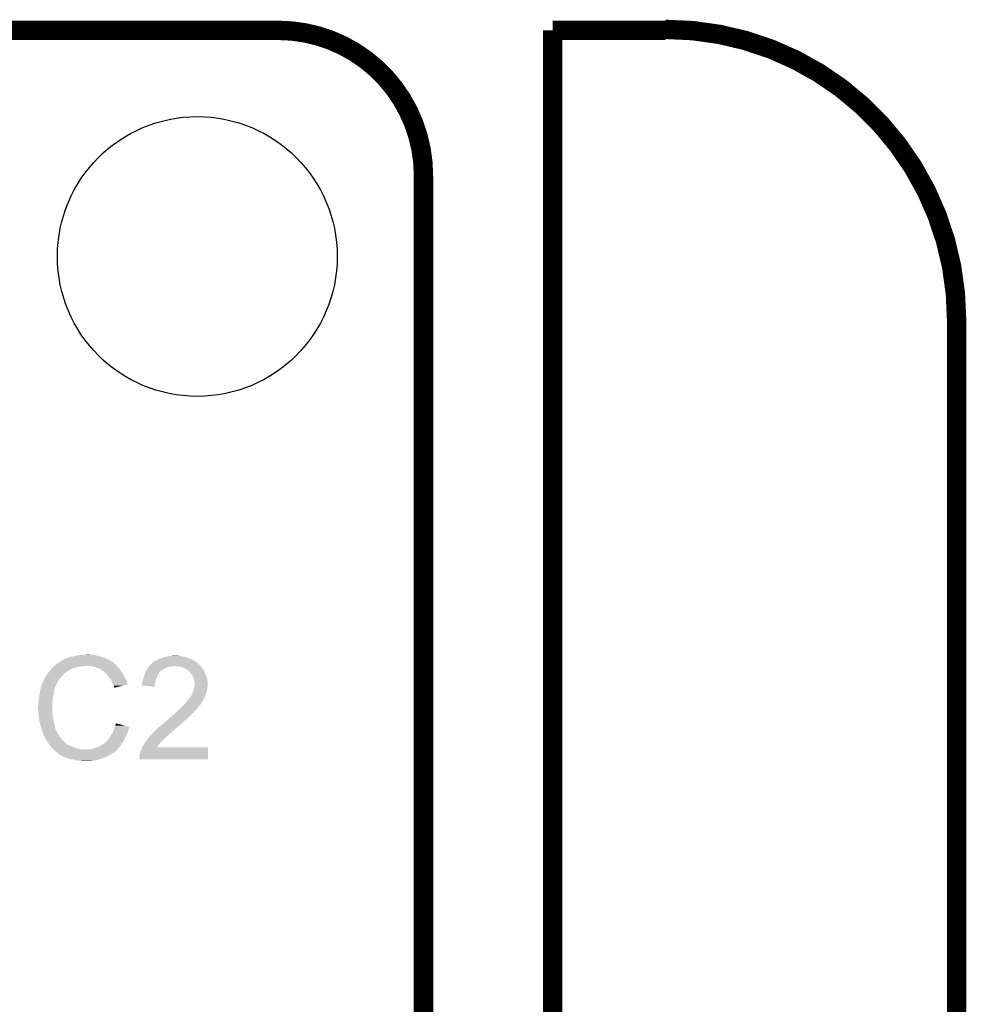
# Model space of a CAD drawing. Extents: x -1.3 to 24.2, y -3.9 to 39.2.
# Tile 34 of 34: x 16.8 to 24.2, y 31.5 to 39.2. Entities that reach past the tile are written whole.
import ezdxf

# ---------------------------------------------------------------- set-up
doc = ezdxf.new("R2010")
doc.units = 0
doc.layers.get('0').update_dxf_attribs({"linetype": 'CONTINUOUS'})
for name, color, linetype in [('COMPASS_9_CLICK_V101_GKO', 5, 'CONTINUOUS'), ('COMPASS_9_CLICK_V101_GTO', 14, 'CONTINUOUS'), ('COMPASS_9_CLICK_V101_GTS', 12, 'CONTINUOUS')]:
    doc.layers.add(name, color=color, linetype=linetype)

# ---------------------------------------------------------------- blocks, each defined once
blk = doc.blocks.new('ROUND_12')
blk.add_circle((0, 0), 1.0998)

msp = doc.modelspace()

# ---------------------------------------------------------------- linework, layer by layer
at = {"layer": 'COMPASS_9_CLICK_V101_GKO', "const_width": 0.1524}
for points in [[(4.064, 39.10838), (18.796, 39.10838)], [(20.955, 39.10838), (21.844, 39.10838)], [(20.955, 24.79294), (20.955, 39.10838)], [(19.939, 26.91638), (19.939, 37.96538)], [(24.13, -1.27), (24.13, 36.83)]]:
    msp.add_lwpolyline(points, dxfattribs=at)
for points in [[(19.939, 37.96538, 0.4142136), (18.796, 39.10838)], [(24.13, 36.83, 0.4142136), (21.844, 39.116)]]:
    msp.add_lwpolyline(points, format="xyb", dxfattribs=at)
at = {"layer": 'COMPASS_9_CLICK_V101_GTO'}
for points in [[(17.075132, 34.140128), (17.090394, 34.150302), (17.498056, 34.140128), (17.480278, 34.150302)], [(17.090394, 34.150302), (17.094202, 34.15284), (17.480278, 34.150302), (17.476472, 34.15284)], [(17.094202, 34.15284), (17.096746, 34.152846), (17.476472, 34.15284), (17.476462, 34.152846)], [(17.096746, 34.152846), (17.099284, 34.155382), (17.476462, 34.152846), (17.472658, 34.155382)], [(17.099284, 34.155382), (17.109434, 34.160458), (17.472658, 34.155382), (17.465042, 34.160458)], [(17.109434, 34.160458), (17.119602, 34.165542), (17.465042, 34.160458), (17.453182, 34.165542)], [(17.119602, 34.165542), (17.129762, 34.16808), (17.453182, 34.165542), (17.44726, 34.16808)], [(17.129762, 34.16808), (17.13992, 34.17316), (17.44726, 34.16808), (17.435408, 34.17316)], [(17.13992, 34.17316), (17.146268, 34.1757), (17.435408, 34.17316), (17.429482, 34.1757)], [(17.146268, 34.1757), (17.152618, 34.17824), (17.429482, 34.1757), (17.421226, 34.17824)], [(17.152618, 34.17824), (17.16786, 34.18332), (17.421226, 34.17824), (17.404714, 34.18332)], [(17.16786, 34.18332), (17.1831, 34.18586), (17.404714, 34.18332), (17.396458, 34.18586)], [(17.1831, 34.18586), (17.21612, 34.19348), (17.396458, 34.18586), (17.36345, 34.19348)], [(17.21612, 34.19348), (17.216134, 34.193482), (17.36345, 34.19348), (17.36344, 34.193482)], [(17.216134, 34.193482), (17.254204, 34.198558), (17.36344, 34.193482), (17.348202, 34.198558)], [(17.254204, 34.198558), (17.25422, 34.19856), (17.348202, 34.198558), (17.322802, 34.19856)], [(17.25422, 34.19856), (17.292318, 34.2011), (17.322802, 34.19856), (17.312638, 34.2011)], [(17.815562, 34.140142), (17.826988, 34.147758), (18.157186, 34.140142), (18.145762, 34.147758)], [(17.826988, 34.147758), (17.830802, 34.1503), (18.145762, 34.147758), (18.14068, 34.1503)], [(17.830802, 34.1503), (17.851118, 34.16046), (18.14068, 34.1503), (18.12036, 34.16046)], [(17.851118, 34.16046), (17.85535, 34.163), (18.12036, 34.16046), (18.11528, 34.163)], [(17.85535, 34.163), (17.863818, 34.16808), (18.11528, 34.163), (18.103088, 34.16808)], [(17.863818, 34.16808), (17.886672, 34.175698), (18.103088, 34.16808), (18.084802, 34.175698)], [(17.886672, 34.175698), (17.909542, 34.18332), (18.084802, 34.175698), (18.05432, 34.18332)], [(17.909542, 34.18332), (17.92732, 34.18586), (18.05432, 34.18332), (18.041622, 34.18586)], [(17.92732, 34.18586), (17.94764, 34.1884), (18.041622, 34.18586), (18.028922, 34.1884)], [(17.94764, 34.1884), (17.967962, 34.19094), (18.016224, 34.1884), (18.008596, 34.19094)], [(16.99463, 34.063938), (17.006824, 34.07918), (17.132298, 34.063938), (17.157702, 34.07918)], [(17.006824, 34.07918), (17.01292, 34.0868), (17.157702, 34.07918), (17.17294, 34.0868)], [(17.01292, 34.0868), (17.018, 34.09188), (17.17294, 34.0868), (17.1831, 34.09188)], [(17.018, 34.09188), (17.02562, 34.0995), (17.1831, 34.09188), (17.21104, 34.0995)], [(17.02562, 34.0995), (17.0307, 34.10458), (17.21104, 34.0995), (17.2339, 34.10458)], [(17.0307, 34.10458), (17.03324, 34.10712), (17.2339, 34.10458), (17.256758, 34.10712)], [(17.03324, 34.10712), (17.03578, 34.10966), (17.256758, 34.10712), (17.266918, 34.10966)], [(17.03578, 34.10966), (17.041986, 34.114738), (17.529812, 34.10966), (17.526, 34.114738)], [(17.041986, 34.114738), (17.051298, 34.122358), (17.526, 34.114738), (17.518382, 34.122358)], [(17.051298, 34.122358), (17.057508, 34.127438), (17.518382, 34.122358), (17.510762, 34.127438)], [(17.057508, 34.127438), (17.06372, 34.13252), (17.510762, 34.127438), (17.507372, 34.13252)], [(17.06372, 34.13252), (17.067524, 34.135056), (17.507372, 34.13252), (17.505678, 34.135056)], [(17.067524, 34.135056), (17.071336, 34.137598), (17.505678, 34.135056), (17.500604, 34.137598)], [(17.071336, 34.137598), (17.07134, 34.1376), (17.500604, 34.137598), (17.498084, 34.1376)], [(17.07134, 34.1376), (17.075132, 34.140128), (17.498084, 34.1376), (17.498056, 34.140128)], [(17.345658, 34.10458), (17.320258, 34.10966), (17.533622, 34.10458), (17.529812, 34.10966)], [(17.368522, 34.09696), (17.345658, 34.10458), (17.541242, 34.09696), (17.533622, 34.10458)], [(17.38884, 34.091882), (17.368522, 34.09696), (17.546318, 34.091882), (17.541242, 34.09696)], [(17.400278, 34.084256), (17.38884, 34.091882), (17.553942, 34.084256), (17.546318, 34.091882)], [(17.404078, 34.081722), (17.400278, 34.084256), (17.55521, 34.081722), (17.553942, 34.084256)], [(17.414238, 34.07664), (17.404078, 34.081722), (17.557752, 34.07664), (17.55521, 34.081722)], [(17.42186, 34.07156), (17.414238, 34.07664), (17.560292, 34.07156), (17.557752, 34.07664)], [(17.424398, 34.069022), (17.42186, 34.07156), (17.56156, 34.069022), (17.560292, 34.07156)], [(17.4244, 34.069018), (17.424398, 34.069022), (17.561564, 34.069018), (17.56156, 34.069022)], [(17.438916, 34.05632), (17.4244, 34.069018), (17.57172, 34.05632), (17.561564, 34.069018)], [(17.752518, 34.058856), (17.756676, 34.066478), (17.861278, 34.058856), (17.868898, 34.066478)], [(17.756676, 34.066478), (17.76222, 34.07664), (17.868898, 34.066478), (17.883124, 34.07664)], [(17.76222, 34.07664), (17.76349, 34.07918), (17.883124, 34.07664), (17.886682, 34.07918)], [(17.76349, 34.07918), (17.769838, 34.091878), (17.886682, 34.07918), (17.907, 34.091878)], [(17.769838, 34.091878), (17.769842, 34.091882), (17.907, 34.091878), (17.907008, 34.091882)], [(17.769842, 34.091882), (17.77492, 34.0995), (17.907008, 34.091882), (17.924778, 34.0995)], [(17.77492, 34.0995), (17.778306, 34.10458), (17.924778, 34.0995), (17.942558, 34.10458)], [(17.778306, 34.10458), (17.78, 34.10712), (17.942558, 34.10458), (17.96034, 34.10712)], [(17.78, 34.10712), (17.78203, 34.109658), (17.973036, 34.10712), (17.978116, 34.109658)], [(17.78203, 34.109658), (17.782032, 34.10966), (17.978116, 34.109658), (17.985742, 34.10966)], [(17.782032, 34.10966), (17.786096, 34.11474), (18.187248, 34.10966), (18.18386, 34.11474)], [(17.786096, 34.11474), (17.790162, 34.119822), (18.18386, 34.11474), (18.178778, 34.119822)], [(17.790162, 34.119822), (17.80286, 34.129986), (18.178778, 34.119822), (18.168614, 34.129986)], [(17.80286, 34.129986), (17.802884, 34.13252), (18.168614, 34.129986), (18.16608, 34.13252)], [(17.802884, 34.13252), (17.805406, 34.132526), (18.16608, 34.13252), (18.166074, 34.132526)], [(17.805406, 34.132526), (17.810478, 34.137598), (18.166074, 34.132526), (18.161002, 34.137598)], [(17.810478, 34.137598), (17.810484, 34.137602), (18.161002, 34.137598), (18.160996, 34.137602)], [(17.810484, 34.137602), (17.815562, 34.140142), (18.160996, 34.137602), (18.157186, 34.140142)], [(18.01114, 34.10712), (17.985742, 34.10966), (18.188942, 34.10712), (18.187248, 34.10966)], [(18.011156, 34.107118), (18.01114, 34.10712), (18.188942, 34.107118), (18.188942, 34.10712)], [(18.031458, 34.10458), (18.011156, 34.107118), (18.19148, 34.10458), (18.188942, 34.107118)], [(18.045006, 34.0995), (18.031458, 34.10458), (18.19656, 34.0995), (18.19148, 34.10458)], [(18.05178, 34.09696), (18.045006, 34.0995), (18.198254, 34.09696), (18.19656, 34.0995)], [(18.06194, 34.09188), (18.05178, 34.09696), (18.20164, 34.09188), (18.198254, 34.09696)], [(18.06702, 34.08934), (18.06194, 34.09188), (18.203546, 34.08934), (18.20164, 34.09188)], [(18.079718, 34.081722), (18.06702, 34.08934), (18.209258, 34.081722), (18.203546, 34.08934)], [(18.079724, 34.081718), (18.079718, 34.081722), (18.20926, 34.081718), (18.209258, 34.081722)], [(18.089882, 34.074102), (18.079724, 34.081718), (18.212646, 34.074102), (18.20926, 34.081718)], [(18.094956, 34.071562), (18.089882, 34.074102), (18.213776, 34.071562), (18.212646, 34.074102)], [(18.097498, 34.069022), (18.094956, 34.071562), (18.214904, 34.069022), (18.213776, 34.071562)], [(18.104758, 34.05886), (18.097498, 34.069022), (18.21942, 34.05886), (18.214904, 34.069022)], [(16.9418, 33.972498), (16.951598, 33.995358), (17.05737, 33.972498), (17.0688, 33.995358)], [(16.951598, 33.995358), (16.957042, 34.008058), (17.0688, 33.995358), (17.078322, 34.008058)], [(16.957042, 34.008058), (16.95958, 34.010604), (17.078322, 34.008058), (17.080232, 34.010604)], [(16.95958, 34.010604), (16.959582, 34.013144), (17.080232, 34.010604), (17.082136, 34.013144)], [(16.959582, 34.013144), (16.960852, 34.015682), (17.082136, 34.013144), (17.08404, 34.015682)], [(16.960852, 34.015682), (16.962122, 34.018218), (17.08404, 34.015682), (17.086212, 34.018218)], [(16.962122, 34.018218), (16.9672, 34.0233), (17.086212, 34.018218), (17.09057, 34.0233)], [(16.9672, 34.0233), (16.97228, 34.030922), (17.09057, 34.0233), (17.097104, 34.030922)], [(16.97228, 34.030922), (16.973548, 34.03346), (17.097104, 34.030922), (17.09928, 34.03346)], [(16.973548, 34.03346), (16.977362, 34.041078), (17.09928, 34.03346), (17.106898, 34.041078)], [(16.977362, 34.041078), (16.988788, 34.056318), (17.106898, 34.041078), (17.122138, 34.056318)], [(16.988788, 34.056318), (16.9926, 34.0614), (17.122138, 34.056318), (17.12976, 34.0614)], [(16.9926, 34.0614), (16.99463, 34.063938), (17.12976, 34.0614), (17.132298, 34.063938)], [(17.44472, 34.051242), (17.438916, 34.05632), (17.575106, 34.051242), (17.57172, 34.05632)], [(17.45234, 34.041082), (17.44472, 34.051242), (17.58188, 34.041082), (17.575106, 34.051242)], [(17.465676, 34.023298), (17.45234, 34.041082), (17.5895, 34.023298), (17.58188, 34.041082)], [(17.4752, 34.010598), (17.465676, 34.023298), (17.596758, 34.010598), (17.5895, 34.023298)], [(17.478374, 34.00552), (17.4752, 34.010598), (17.59966, 34.00552), (17.596758, 34.010598)], [(17.487898, 33.990282), (17.478374, 34.00552), (17.605364, 33.990282), (17.59966, 34.00552)], [(17.49552, 33.969958), (17.487898, 33.990282), (17.612972, 33.969958), (17.605364, 33.990282)], [(17.726658, 33.97504), (17.73174, 33.99536), (17.828766, 33.97504), (17.832832, 33.99536)], [(17.73174, 33.99536), (17.732246, 33.997898), (17.832832, 33.99536), (17.83334, 33.997898)], [(17.732246, 33.997898), (17.734282, 34.008062), (17.83334, 33.997898), (17.83715, 34.008062)], [(17.734282, 34.008062), (17.738344, 34.01822), (17.83715, 34.008062), (17.84096, 34.01822)], [(17.738344, 34.01822), (17.739362, 34.02076), (17.84096, 34.01822), (17.84223, 34.02076)], [(17.739362, 34.02076), (17.74698, 34.048702), (17.84223, 34.02076), (17.8562, 34.048702)], [(17.74698, 34.048702), (17.752518, 34.058856), (17.8562, 34.048702), (17.861278, 34.058856)], [(18.1102, 34.05124), (18.104758, 34.05886), (18.222884, 34.05124), (18.21942, 34.05886)], [(18.122898, 34.035998), (18.1102, 34.05124), (18.229812, 34.035998), (18.222884, 34.05124)], [(18.125076, 34.030918), (18.122898, 34.035998), (18.23212, 34.030918), (18.229812, 34.035998)], [(18.13052, 34.018218), (18.125076, 34.030918), (18.236354, 34.018218), (18.23212, 34.030918)], [(18.131366, 34.01568), (18.13052, 34.018218), (18.2372, 34.01568), (18.236354, 34.018218)], [(18.135598, 34.00298), (18.131366, 34.01568), (18.239318, 34.00298), (18.2372, 34.01568)], [(18.136108, 34.00044), (18.135598, 34.00298), (18.23974, 34.00044), (18.239318, 34.00298)], [(18.139666, 33.982658), (18.136108, 34.00044), (18.24228, 33.982658), (18.23974, 34.00044)], [(16.92148, 33.896302), (16.925544, 33.916618), (17.03324, 33.896302), (17.03578, 33.916618)], [(16.925544, 33.916618), (16.928592, 33.931858), (17.03578, 33.916618), (17.04086, 33.931858)], [(16.928592, 33.931858), (16.929102, 33.9344), (17.04086, 33.931858), (17.04213, 33.9344)], [(16.929102, 33.9344), (16.929946, 33.936936), (17.04213, 33.9344), (17.043398, 33.936936)], [(16.929946, 33.936936), (16.932486, 33.944556), (17.043398, 33.936936), (17.0434, 33.944556)], [(16.932486, 33.944556), (16.9418, 33.972498), (17.0434, 33.944556), (17.05737, 33.972498)], [(17.498912, 33.964874), (17.49552, 33.969958), (17.614874, 33.964874), (17.612972, 33.969958)], [(17.500598, 33.962344), (17.498912, 33.964874), (17.604234, 33.962344), (17.614874, 33.964874)], [(17.50314, 33.954722), (17.500598, 33.962344), (17.572184, 33.954722), (17.604234, 33.962344)], [(17.508218, 33.944564), (17.50314, 33.954722), (17.52947, 33.944564), (17.572184, 33.954722)], [(17.50822, 33.93951), (17.508218, 33.944564), (17.50822, 33.93951), (17.52947, 33.944564)], [(17.72412, 33.957282), (17.724122, 33.967422), (17.826722, 33.957282), (17.827746, 33.967422)], [(17.825696, 33.947102), (17.72412, 33.957282), (17.825696, 33.947102), (17.826722, 33.957282)], [(17.724122, 33.967422), (17.725812, 33.972502), (17.827746, 33.967422), (17.82826, 33.972502)], [(17.725812, 33.972502), (17.726658, 33.97504), (17.82826, 33.972502), (17.828766, 33.97504)], [(18.12544, 33.90646), (18.131968, 33.921698), (18.23212, 33.90646), (18.237198, 33.921698)], [(18.131968, 33.921698), (18.13306, 33.924242), (18.237198, 33.921698), (18.237622, 33.924242)], [(18.13306, 33.924242), (18.135882, 33.93694), (18.237622, 33.924242), (18.23974, 33.93694)], [(18.135882, 33.93694), (18.13814, 33.9471), (18.23974, 33.93694), (18.241772, 33.9471)], [(18.13814, 33.9471), (18.138456, 33.949638), (18.241772, 33.9471), (18.24228, 33.949638)], [(18.138456, 33.949638), (18.14068, 33.967422), (18.24228, 33.949638), (18.24228, 33.967422)], [(18.14068, 33.977582), (18.139666, 33.982658), (18.24228, 33.977582), (18.24228, 33.982658)], [(18.14068, 33.967422), (18.14068, 33.977582), (18.24228, 33.967422), (18.24228, 33.977582)], [(16.91132, 33.832802), (16.913436, 33.845502), (17.021924, 33.832802), (17.02308, 33.845502)], [(16.91132, 33.817562), (16.91132, 33.832802), (17.02054, 33.817562), (17.021924, 33.832802)], [(16.913436, 33.845502), (16.9164, 33.86328), (17.02308, 33.845502), (17.026312, 33.86328)], [(16.9164, 33.86328), (16.917962, 33.87344), (17.026312, 33.86328), (17.02816, 33.87344)], [(16.917962, 33.87344), (16.92148, 33.8963), (17.02816, 33.87344), (17.033238, 33.8963)], [(16.92148, 33.8963), (16.92148, 33.896302), (17.033238, 33.8963), (17.03324, 33.896302)], [(18.074132, 33.825182), (18.086324, 33.84042), (18.196562, 33.825182), (18.206722, 33.84042)], [(18.086324, 33.84042), (18.09242, 33.84804), (18.206722, 33.84042), (18.211292, 33.84804)], [(18.09242, 33.84804), (18.097496, 33.853118), (18.211292, 33.84804), (18.21434, 33.853118)], [(18.097496, 33.853118), (18.097502, 33.853124), (18.21434, 33.853118), (18.214342, 33.853124)], [(18.097502, 33.853124), (18.10004, 33.858198), (18.214342, 33.853124), (18.216032, 33.858198)], [(18.10004, 33.858198), (18.106132, 33.868356), (18.216032, 33.858198), (18.21942, 33.868356)], [(18.106132, 33.868356), (18.107658, 33.8709), (18.21942, 33.868356), (18.221956, 33.8709)], [(18.107658, 33.870902), (18.11782, 33.886138), (18.221958, 33.870902), (18.228488, 33.886138)], [(18.107658, 33.8709), (18.107658, 33.870902), (18.221956, 33.8709), (18.221958, 33.870902)], [(18.11782, 33.886138), (18.118772, 33.888678), (18.228488, 33.886138), (18.229578, 33.888678)], [(18.118772, 33.888678), (18.125438, 33.906458), (18.229578, 33.888678), (18.23212, 33.906458)], [(18.125438, 33.906458), (18.12544, 33.90646), (18.23212, 33.906458), (18.23212, 33.90646)], [(16.90878, 33.799782), (16.91132, 33.809942), (17.02054, 33.799782), (17.02054, 33.809942)], [(16.90878, 33.787078), (16.90878, 33.799782), (17.02054, 33.787078), (17.02054, 33.799782)], [(16.911004, 33.751518), (16.90878, 33.787078), (17.02054, 33.751518), (17.02054, 33.787078)], [(16.91132, 33.809942), (16.91132, 33.817562), (17.02054, 33.809942), (17.02054, 33.817562)], [(18.003518, 33.754058), (18.011138, 33.761678), (18.140678, 33.754058), (18.145758, 33.761678)], [(18.011138, 33.761678), (18.01622, 33.76676), (18.145758, 33.761678), (18.15338, 33.76676)], [(18.01622, 33.76676), (18.01876, 33.7693), (18.15338, 33.76676), (18.155918, 33.7693)], [(18.01876, 33.7693), (18.039082, 33.789622), (18.155918, 33.7693), (18.17116, 33.789622)], [(18.039082, 33.789622), (18.04416, 33.7947), (18.17116, 33.789622), (18.175512, 33.7947)], [(18.04416, 33.7947), (18.059402, 33.807402), (18.175512, 33.7947), (18.1864, 33.807402)], [(18.059402, 33.807402), (18.0721, 33.82264), (18.1864, 33.807402), (18.195108, 33.82264)], [(18.0721, 33.82264), (18.074132, 33.825182), (18.195108, 33.82264), (18.196562, 33.825182)], [(16.91132, 33.74644), (16.911004, 33.751518), (17.021556, 33.74644), (17.02054, 33.751518)], [(16.912274, 33.738818), (16.91132, 33.74644), (17.02308, 33.738818), (17.021556, 33.74644)], [(16.913862, 33.726118), (16.912274, 33.738818), (17.02308, 33.726118), (17.02308, 33.738818)], [(16.9164, 33.7058), (16.913862, 33.726118), (17.026776, 33.7058), (17.02308, 33.726118)], [(16.917418, 33.69818), (16.9164, 33.7058), (17.02816, 33.69818), (17.026776, 33.7058)], [(16.92148, 33.667702), (16.917418, 33.69818), (17.03324, 33.667702), (17.02816, 33.69818)], [(17.914626, 33.675326), (17.924782, 33.68548), (18.056866, 33.675326), (18.069052, 33.68548)], [(17.924782, 33.68548), (17.928166, 33.68802), (18.069052, 33.68548), (18.0721, 33.68802)], [(17.928166, 33.68802), (17.93494, 33.693102), (18.0721, 33.68802), (18.077182, 33.693102)], [(17.93494, 33.693102), (17.945102, 33.703262), (18.077182, 33.693102), (18.087342, 33.703262)], [(17.945102, 33.703262), (17.957798, 33.71342), (18.087342, 33.703262), (18.0975, 33.71342)], [(17.957798, 33.71342), (17.970496, 33.723578), (18.0975, 33.71342), (18.110198, 33.723578)], [(17.970496, 33.723578), (17.9705, 33.72358), (18.110198, 33.723578), (18.110198, 33.72358)], [(17.9705, 33.72358), (17.982688, 33.733738), (18.110198, 33.72358), (18.117818, 33.733738)], [(17.982688, 33.733738), (17.985738, 33.736278), (18.117818, 33.733738), (18.121202, 33.736278)], [(17.985738, 33.736278), (17.99082, 33.74136), (18.121202, 33.736278), (18.127978, 33.74136)], [(17.99082, 33.74136), (18.003518, 33.754058), (18.127978, 33.74136), (18.140678, 33.754058)], [(16.921482, 33.6677), (16.92148, 33.667702), (17.03324, 33.6677), (17.03324, 33.667702)], [(16.92656, 33.64992), (16.921482, 33.6677), (17.037688, 33.64992), (17.03324, 33.6677)], [(16.931638, 33.63468), (16.92656, 33.64992), (17.041498, 33.63468), (17.037688, 33.64992)], [(16.93418, 33.621982), (16.931638, 33.63468), (17.044674, 33.621982), (17.041498, 33.63468)], [(16.939258, 33.609282), (16.93418, 33.621982), (17.04785, 33.609282), (17.044674, 33.621982)], [(16.939768, 33.60674), (16.939258, 33.609282), (17.048484, 33.60674), (17.04785, 33.609282)], [(16.940276, 33.604196), (16.939768, 33.60674), (17.051022, 33.604196), (17.048484, 33.60674)], [(16.9418, 33.59658), (16.940276, 33.604196), (17.05483, 33.59658), (17.051022, 33.604196)], [(17.500598, 33.599118), (17.50314, 33.60674), (17.617438, 33.599118), (17.618962, 33.60674)], [(17.50314, 33.60674), (17.50459, 33.61182), (17.618962, 33.60674), (17.619978, 33.61182)], [(17.50459, 33.61182), (17.506766, 33.619436), (17.619978, 33.61182), (17.625058, 33.619436)], [(17.506766, 33.619436), (17.50822, 33.624522), (17.625058, 33.619436), (17.626752, 33.624522)], [(17.50822, 33.624522), (17.509306, 33.627058), (17.626752, 33.624522), (17.627598, 33.627058)], [(17.509306, 33.627058), (17.511476, 33.63212), (17.627598, 33.627058), (17.6276, 33.63212)], [(17.511476, 33.63212), (17.515842, 33.6423), (17.6276, 33.63212), (17.588762, 33.6423)], [(17.515842, 33.6423), (17.520944, 33.660076), (17.588762, 33.6423), (17.520944, 33.660076)], [(17.81302, 33.58642), (17.82826, 33.60166), (17.95526, 33.58642), (17.97304, 33.60166)], [(17.82826, 33.60166), (17.83334, 33.60674), (17.97304, 33.60166), (17.97812, 33.60674)], [(17.83334, 33.60674), (17.850482, 33.621978), (17.97812, 33.60674), (17.993362, 33.621978)], [(17.850482, 33.621978), (17.85334, 33.624518), (17.993362, 33.621978), (17.998436, 33.624518)], [(17.85334, 33.624518), (17.8562, 33.62706), (17.998436, 33.624518), (18.000978, 33.62706)], [(17.8562, 33.62706), (17.856202, 33.627062), (18.000978, 33.62706), (18.00098, 33.627062)], [(17.856202, 33.627062), (17.877928, 33.64484), (18.00098, 33.627062), (18.0213, 33.64484)], [(17.877928, 33.64484), (17.884138, 33.64992), (18.0213, 33.64484), (18.027226, 33.64992)], [(17.884138, 33.64992), (17.912084, 33.67532), (18.027226, 33.64992), (18.05686, 33.67532)], [(17.912084, 33.67532), (17.914626, 33.675326), (18.05686, 33.67532), (18.056866, 33.675326)], [(16.942436, 33.59404), (16.9418, 33.59658), (17.0561, 33.59404), (17.05483, 33.59658)], [(16.944338, 33.586426), (16.942436, 33.59404), (17.059148, 33.586426), (17.0561, 33.59404)], [(16.949414, 33.581346), (16.944338, 33.586426), (17.06118, 33.581346), (17.059148, 33.586426)], [(16.949416, 33.581338), (16.949414, 33.581346), (17.061182, 33.581338), (17.06118, 33.581346)], [(16.94942, 33.573724), (16.949416, 33.581338), (17.066622, 33.573724), (17.061182, 33.581338)], [(16.951954, 33.571186), (16.94942, 33.573724), (17.068434, 33.571186), (17.066622, 33.573724)], [(16.95196, 33.568646), (16.951954, 33.571186), (17.070248, 33.568646), (17.068434, 33.571186)], [(16.964272, 33.54578), (16.95196, 33.568646), (17.08658, 33.54578), (17.070248, 33.568646)], [(16.96974, 33.53562), (16.964272, 33.54578), (17.0942, 33.53562), (17.08658, 33.54578)], [(16.975994, 33.525458), (16.96974, 33.53562), (17.10182, 33.525458), (17.0942, 33.53562)], [(16.99006, 33.5026), (16.975994, 33.525458), (17.127948, 33.5026), (17.10182, 33.525458)], [(17.4498, 33.52038), (17.453184, 33.525458), (17.580902, 33.52038), (17.584418, 33.525458)], [(17.453184, 33.525458), (17.454882, 33.528002), (17.584418, 33.525458), (17.585592, 33.528002)], [(17.454882, 33.528002), (17.4625, 33.53562), (17.585592, 33.528002), (17.589108, 33.53562)], [(17.4625, 33.53562), (17.46758, 33.54324), (17.589108, 33.53562), (17.592624, 33.54324)], [(17.46758, 33.54324), (17.475202, 33.553402), (17.592624, 33.54324), (17.597316, 33.553402)], [(17.475202, 33.553402), (17.478248, 33.55848), (17.597316, 33.553402), (17.59966, 33.55848)], [(17.478248, 33.55848), (17.487392, 33.57372), (17.59966, 33.55848), (17.60728, 33.57372)], [(17.487392, 33.57372), (17.49806, 33.591498), (17.60728, 33.57372), (17.61439, 33.591498)], [(17.49806, 33.591498), (17.500598, 33.599118), (17.61439, 33.591498), (17.617438, 33.599118)], [(17.7546, 33.5153), (17.765484, 33.530538), (17.87652, 33.5153), (17.891758, 33.530538)], [(17.765484, 33.530538), (17.7673, 33.53308), (17.891758, 33.530538), (17.89557, 33.53308)], [(17.7673, 33.53308), (17.769204, 33.53562), (17.89557, 33.53308), (17.89938, 33.53562)], [(17.769204, 33.53562), (17.780638, 33.550862), (17.89938, 33.53562), (17.91462, 33.550862)], [(17.780638, 33.550862), (17.782542, 33.5534), (17.91462, 33.550862), (17.91752, 33.5534)], [(17.782542, 33.5534), (17.78508, 33.55594), (17.91752, 33.5534), (17.920422, 33.55594)], [(17.78508, 33.55594), (17.790162, 33.563562), (17.920422, 33.55594), (17.929134, 33.563562)], [(17.790162, 33.563562), (17.81302, 33.58642), (17.929134, 33.563562), (17.95526, 33.58642)], [(16.999298, 33.4899), (16.99006, 33.5026), (17.142464, 33.4899), (17.127948, 33.5026)], [(16.999302, 33.489894), (16.999298, 33.4899), (17.147546, 33.489894), (17.142464, 33.4899)], [(17.001146, 33.487358), (16.999302, 33.489894), (17.150084, 33.487358), (17.147546, 33.489894)], [(17.00484, 33.48228), (17.001146, 33.487358), (17.160242, 33.48228), (17.150084, 33.487358)], [(17.006688, 33.47974), (17.00484, 33.48228), (17.16786, 33.47974), (17.160242, 33.48228)], [(17.01038, 33.474662), (17.006688, 33.47974), (17.178018, 33.474662), (17.16786, 33.47974)], [(17.012922, 33.47212), (17.01038, 33.474662), (17.183102, 33.47212), (17.178018, 33.474662)], [(17.020542, 33.4645), (17.012922, 33.47212), (17.205962, 33.4645), (17.183102, 33.47212)], [(17.025622, 33.45942), (17.020542, 33.4645), (17.22882, 33.45942), (17.205962, 33.4645)], [(17.030702, 33.45434), (17.025622, 33.45942), (17.254222, 33.45434), (17.22882, 33.45942)], [(17.040864, 33.444178), (17.030702, 33.45434), (17.523458, 33.444178), (17.531926, 33.45434)], [(17.254222, 33.45434), (17.305022, 33.454342), (17.531926, 33.45434), (17.531928, 33.454342)], [(17.305022, 33.454342), (17.312642, 33.45688), (17.531928, 33.454342), (17.534042, 33.45688)], [(17.312642, 33.45688), (17.335502, 33.459422), (17.534042, 33.45688), (17.53616, 33.459422)], [(17.335502, 33.459422), (17.35836, 33.46704), (17.53616, 33.459422), (17.542508, 33.46704)], [(17.35836, 33.46704), (17.38376, 33.47466), (17.542508, 33.46704), (17.54886, 33.47466)], [(17.38376, 33.47466), (17.409158, 33.48736), (17.54886, 33.47466), (17.55793, 33.48736)], [(17.409158, 33.48736), (17.417626, 33.49244), (17.55793, 33.48736), (17.56156, 33.49244)], [(17.417626, 33.49244), (17.42186, 33.49498), (17.56156, 33.49244), (17.563318, 33.49498)], [(17.42186, 33.49498), (17.43456, 33.50514), (17.563318, 33.49498), (17.570352, 33.50514)], [(17.43456, 33.50514), (17.4498, 33.52038), (17.570352, 33.50514), (17.580902, 33.52038)], [(17.7165, 33.444184), (17.716524, 33.44672), (18.244812, 33.444184), (18.244812, 33.44672)], [(17.716524, 33.44672), (17.719044, 33.446738), (18.244812, 33.44672), (18.244812, 33.446738)], [(17.719044, 33.446738), (17.721578, 33.45434), (18.244812, 33.446738), (18.244814, 33.45434)], [(17.721578, 33.45434), (17.72412, 33.464502), (18.244814, 33.45434), (18.244818, 33.464502)], [(17.72412, 33.464502), (17.727916, 33.472096), (18.244818, 33.464502), (18.24482, 33.472096)], [(17.727916, 33.472096), (17.727928, 33.47212), (18.24482, 33.472096), (17.843548, 33.47212)], [(17.727928, 33.47212), (17.731742, 33.479742), (17.843548, 33.47212), (17.849246, 33.479742)], [(17.731742, 33.479742), (17.740206, 33.49244), (17.849246, 33.479742), (17.85874, 33.49244)], [(17.740206, 33.49244), (17.7419, 33.49498), (17.85874, 33.49244), (17.860432, 33.49498)], [(17.7419, 33.49498), (17.745074, 33.50006), (17.860432, 33.49498), (17.86382, 33.50006)], [(17.745074, 33.50006), (17.749836, 33.507678), (17.86382, 33.50006), (17.871438, 33.507678)], [(17.749836, 33.507678), (17.7546, 33.515298), (17.871438, 33.507678), (17.876518, 33.515298)], [(17.7546, 33.515298), (17.7546, 33.5153), (17.876518, 33.515298), (17.87652, 33.5153)], [(17.04848, 33.436562), (17.040864, 33.444178), (17.512802, 33.436562), (17.523458, 33.444178)], [(17.055272, 33.43147), (17.04848, 33.436562), (17.50568, 33.43147), (17.512802, 33.436562)], [(17.058642, 33.428942), (17.055272, 33.43147), (17.505674, 33.428942), (17.50568, 33.43147)], [(17.058658, 33.428934), (17.058642, 33.428942), (17.505674, 33.428934), (17.505674, 33.428942)], [(17.063716, 33.426402), (17.058658, 33.428934), (17.503138, 33.426402), (17.505674, 33.428934)], [(17.06372, 33.4264), (17.063716, 33.426402), (17.503136, 33.4264), (17.503138, 33.426402)], [(17.063726, 33.426394), (17.06372, 33.4264), (17.495514, 33.426394), (17.503136, 33.4264)], [(17.0688, 33.42132), (17.063726, 33.426394), (17.490438, 33.42132), (17.495514, 33.426394)], [(17.073874, 33.416246), (17.0688, 33.42132), (17.483672, 33.416246), (17.490438, 33.42132)], [(17.076396, 33.41624), (17.073874, 33.416246), (17.483666, 33.41624), (17.483672, 33.416246)], [(17.07642, 33.413718), (17.076396, 33.41624), (17.480302, 33.413718), (17.483666, 33.41624)], [(17.076462, 33.4137), (17.07642, 33.413718), (17.48028, 33.4137), (17.480302, 33.413718)], [(17.08829, 33.40862), (17.076462, 33.4137), (17.472662, 33.40862), (17.48028, 33.4137)], [(17.094202, 33.40608), (17.08829, 33.40862), (17.46631, 33.40608), (17.472662, 33.40862)], [(17.098012, 33.40354), (17.094202, 33.40608), (17.45996, 33.40354), (17.46631, 33.40608)], [(17.109438, 33.395922), (17.098012, 33.40354), (17.444722, 33.395922), (17.45996, 33.40354)], [(17.109444, 33.39592), (17.109438, 33.395922), (17.444718, 33.39592), (17.444722, 33.395922)], [(17.12367, 33.39084), (17.109444, 33.39592), (17.42948, 33.39084), (17.444718, 33.39592)], [(17.145, 33.383222), (17.12367, 33.39084), (17.414244, 33.383222), (17.42948, 33.39084)], [(17.14502, 33.383218), (17.145, 33.383222), (17.414238, 33.383218), (17.414244, 33.383222)], [(17.18056, 33.3756), (17.14502, 33.383218), (17.38757, 33.3756), (17.414238, 33.383218)], [(17.191568, 33.37306), (17.18056, 33.3756), (17.37868, 33.37306), (17.38757, 33.3756)], [(17.213582, 33.36798), (17.191568, 33.37306), (17.358358, 33.36798), (17.37868, 33.37306)], [(17.23136, 33.36544), (17.213582, 33.36798), (17.33804, 33.36544), (17.358358, 33.36798)], [(17.70634, 33.398462), (17.70888, 33.408622), (18.2448, 33.398462), (18.244804, 33.408622)], [(17.70634, 33.375624), (17.70634, 33.398462), (18.244796, 33.375624), (18.2448, 33.398462)], [(18.244796, 33.3756), (17.70634, 33.375624), (18.244796, 33.3756), (18.244796, 33.375624)], [(17.70888, 33.421322), (17.711422, 33.431482), (18.244806, 33.421322), (18.244808, 33.431482)], [(17.70888, 33.408622), (17.70888, 33.421322), (18.244804, 33.408622), (18.244806, 33.421322)], [(17.711422, 33.431482), (17.7165, 33.444184), (18.244808, 33.431482), (18.244812, 33.444184)], [(17.259298, 33.3629), (17.244058, 33.36544), (17.315178, 33.3629), (17.33804, 33.36544)]]:
    msp.add_solid(points, dxfattribs=at)

# ---------------------------------------------------------------- block references
at = {"layer": 'COMPASS_9_CLICK_V101_GTS'}
msp.add_blockref('ROUND_12', (18.161, 37.33038), dxfattribs=at)

doc.saveas('drawing.dxf')
